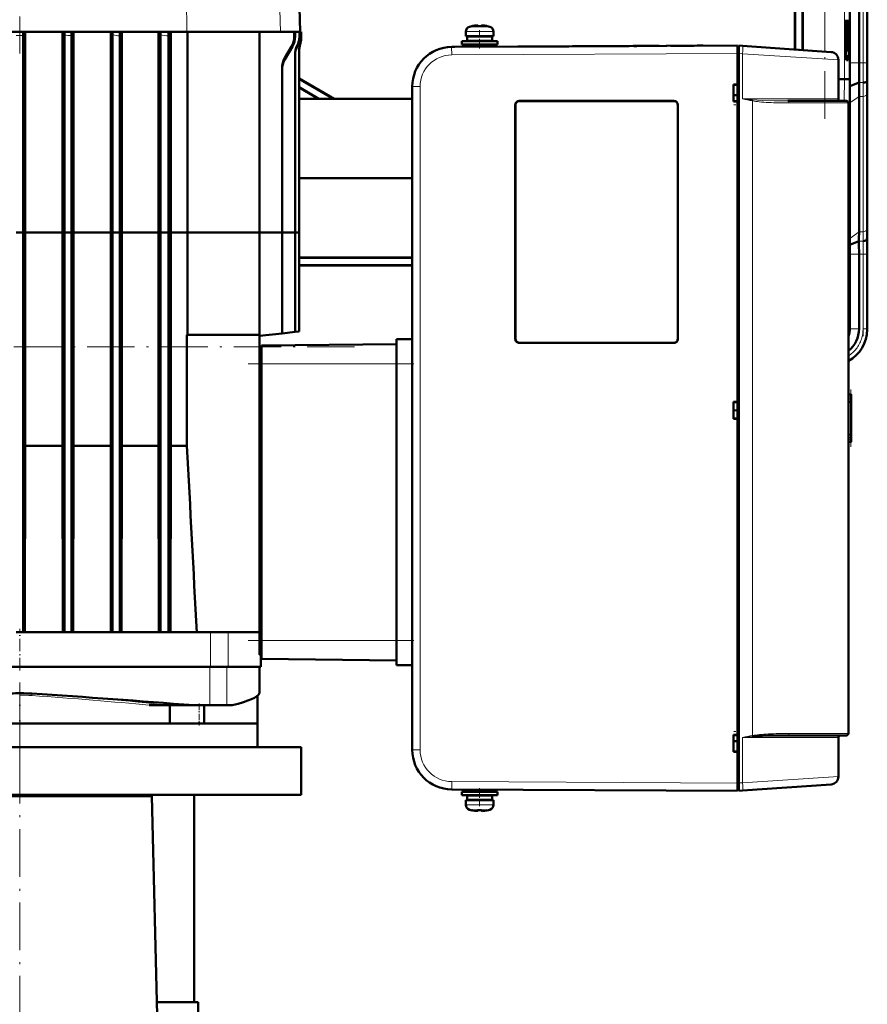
# Model space of a CAD drawing. Extents: x -1351 to 1763, y -1300 to 612.
# Tile 77 of 78: x 1474 to 1688, y 153 to 402. Entities that reach past the tile are written whole.
import ezdxf

# ---------------------------------------------------------------- set-up
doc = ezdxf.new("R2010")
doc.units = 0
doc.linetypes.add('DASHDOT', pattern=[18.5, 12, -3, 0.5, -3])

msp = doc.modelspace()

# ---------------------------------------------------------------- linework, layer by layer
at = {"color": 7, "linetype": 'DASHDOT', "lineweight": 18}
for p, q in [((1676.87, 376.6), (1676.87, 496.55)), ((1686.52, 491.61), (1686.52, 381.55)), ((1473.81, 457.85), (1473.81, 393.08)), ((1686.52, 344.31), (1686.52, 321.75)), ((1558.29, 319.07), (1276.48, 319.07)), ((1531.41, 314.78), (1572.21, 314.78)), ((1531.41, 244.98), (1572.21, 244.98)), ((1473.81, -147.57), (1473.81, 238.23)), ((1473.82, 225.88), (1473.82, 204.28))]:
    msp.add_line(p, q, dxfattribs=at)
at = {"color": 7, "lineweight": 18}
for p, q in [((1676.87, 393.53), (1676.87, 486.49)), ((1681.86, 386.6), (1681.86, 486.56)), ((1686.52, 482.43), (1686.52, 390.72)), ((1687.52, 482.43), (1687.52, 390.72)), ((1538.36, 445.46), (1539.56, 398.48)), ((1515.78, 423.79), (1515.94, 398.48)), ((1587.24, 399.8), (1589.78, 399.8)), ((1589.78, 399.8), (1589.81, 399.8)), ((1589.81, 399.8), (1592.38, 399.8)), ((1543.05, 397.32), (1543.26, 397.32)), ((1586.31, 398.56), (1589.78, 398.56)), ((1589.78, 398.56), (1589.81, 398.56)), ((1589.81, 398.56), (1593.31, 398.56)), ((1542.37, 394.82), (1542.59, 394.82)), ((1543.85, 394.94), (1543.8, 395.03)), ((1544.81, 396.89), (1544.81, 396.89)), ((1582.74, 394.7), (1582.76, 394.7)), ((1654.81, 393.08), (1582.76, 392.7)), ((1654.81, 393.08), (1655.21, 393.08)), ((1656.12, 392.99), (1655.21, 393.05)), ((1680.31, 391.43), (1656.12, 392.99)), ((1656.12, 381.58), (1656.12, 392.99)), ((1682.27, 393.57), (1682.16, 393.46)), ((1540.68, 391.53), (1540.69, 391.95)), ((1682.3, 391.42), (1682.77, 391.39)), ((1683.2, 390.72), (1685.5, 390.72)), ((1685.5, 390.72), (1686.52, 390.72)), ((1687.52, 390.72), (1686.52, 390.72)), ((1687.52, 390.72), (1687.56, 390.72)), ((1681.72, 381.08), (1681.86, 386.6)), ((1685.52, 385.75), (1686.55, 385.75)), ((1574.8, 384.7), (1572.81, 384.7)), ((1574.8, 384.7), (1574.8, 217.45)), ((1687.52, 348.77), (1687.52, 382.92)), ((1598.84, 380.08), (1598.81, 380.08)), ((1599.81, 381.05), (1599.81, 381.08)), ((1638.81, 381.05), (1638.81, 381.08)), ((1639.81, 380.08), (1639.78, 380.08)), ((1680.31, 381.58), (1656.12, 381.58)), ((1658.62, 381.1), (1658.62, 221.06)), ((1667.78, 380.58), (1682.81, 380.58)), ((1683.15, 380.57), (1685.5, 382.23)), ((1685.5, 382.23), (1686.52, 382.23)), ((1686.52, 348.09), (1686.52, 382.23)), ((1683.15, 346.43), (1685.5, 348.09)), ((1685.5, 348.09), (1686.52, 348.09)), ((1685.48, 345.75), (1686.5, 345.75)), ((1687.58, 346.58), (1687.53, 346.58)), ((1683.2, 342.43), (1685.5, 342.43)), ((1685.5, 342.43), (1686.52, 342.43)), ((1686.52, 342.43), (1687.52, 342.43)), ((1686.52, 323.63), (1686.52, 342.43)), ((1687.52, 342.43), (1687.56, 342.43)), ((1687.52, 342.43), (1687.52, 323.63)), ((1682.81, 324.03), (1683.2, 323.72)), ((1683.19, 323.63), (1685.5, 323.63)), ((1687.52, 323.63), (1686.52, 323.63)), ((1687.52, 323.63), (1687.56, 323.63)), ((1598.84, 321.08), (1598.81, 321.08)), ((1639.78, 321.08), (1639.81, 321.08)), ((1534.31, 319.07), (1534.81, 319.07)), ((1599.81, 320.1), (1599.81, 320.08)), ((1638.81, 320.1), (1638.81, 320.08)), ((1534.31, 314.38), (1534.81, 314.38)), ((1534.81, 314.78), (1568.81, 314.78)), ((1572.81, 314.76), (1568.81, 314.76)), ((1683.51, 307.08), (1683.51, 307.04)), ((1683.51, 306.87), (1683.51, 307)), ((1683.51, 306.52), (1683.51, 306.78)), ((1683.51, 306.34), (1683.51, 295.81)), ((1683.39, 305.08), (1682.81, 305.08)), ((1683.39, 305.08), (1683.39, 297.08)), ((1683.39, 297.08), (1682.81, 297.08)), ((1683.51, 295.37), (1683.51, 295.64)), ((1683.51, 295.15), (1683.51, 295.28)), ((1683.51, 295.11), (1683.51, 295.08)), ((1521.94, 238.38), (1521.94, 247.08)), ((1526.42, 238.38), (1526.42, 247.08)), ((1534.31, 245.38), (1534.81, 245.38)), ((1534.81, 244.98), (1568.81, 244.98)), ((1572.81, 244.99), (1568.81, 244.99)), ((1521.8, 238.38), (1521.8, 228.68)), ((1526.08, 238.38), (1526.08, 228.68)), ((1476.89, 231.62), (1476.89, 231.62)), ((1506.47, 228.68), (1506.49, 228.68)), ((1682.81, 221.58), (1667.78, 221.58)), ((1656.12, 220.58), (1673.34, 220.58)), ((1656.12, 209.16), (1656.12, 220.58)), ((1673.34, 220.58), (1680.31, 220.58)), ((1574.8, 217.45), (1572.81, 217.45)), ((1582.76, 209.45), (1654.81, 209.08)), ((1655.21, 209.07), (1654.81, 209.07)), ((1655.21, 209.1), (1656.12, 209.16)), ((1656.12, 209.16), (1680.31, 210.72)), ((1589.81, 203.6), (1586.31, 203.6)), ((1589.81, 202.35), (1587.24, 202.35)), ((1589.84, 203.6), (1589.81, 203.6)), ((1589.83, 202.35), (1589.81, 202.35)), ((1592.38, 202.35), (1589.83, 202.35)), ((1593.31, 203.6), (1589.84, 203.6))]:
    msp.add_line(p, q, dxfattribs=at)
at = {"color": 7, "lineweight": 50}
for p, q in [((1683.2, 390.72), (1683.2, 482.43)), ((1685.5, 482.43), (1685.5, 390.72)), ((1687.56, 390.72), (1687.56, 482.44)), ((1687.56, 482.43), (1687.56, 390.72)), ((1543.33, 445.46), (1544.56, 398.5)), ((1669.31, 435.58), (1669.31, 394.06)), ((1669.38, 435.65), (1669.38, 394.06)), ((1671.24, 393.93), (1671.24, 435.65)), ((1671.31, 393.92), (1671.31, 435.58)), ((1587.89, 399.96), (1587.88, 399.97)), ((1588.87, 400.11), (1589.04, 400.13)), ((1588.87, 400.11), (1589.04, 400.13)), ((1589.31, 400.11), (1589.31, 399.96)), ((1590.31, 400.11), (1590.31, 399.96)), ((1590.36, 400.13), (1590.33, 400.12)), ((1591.74, 399.97), (1591.73, 399.96)), ((1431.68, 398.48), (1515.94, 398.48)), ((1474.71, 347.88), (1474.71, 397.61)), ((1475.18, 347.88), (1475.18, 398.48)), ((1484.61, 347.88), (1484.61, 398.48)), ((1485.08, 347.88), (1485.08, 397.67)), ((1486.88, 397.55), (1486.9, 398.48)), ((1486.88, 347.88), (1486.88, 397.55)), ((1487.37, 347.88), (1487.37, 398.48)), ((1496.76, 347.88), (1496.76, 398.48)), ((1497.25, 397.74), (1497.25, 347.88)), ((1499.05, 347.88), (1499.05, 397.52)), ((1499.58, 347.88), (1499.58, 398.48)), ((1508.78, 347.88), (1508.78, 398.48)), ((1509.31, 347.88), (1509.31, 397.82)), ((1511.32, 347.88), (1511.32, 397.51)), ((1511.95, 347.88), (1511.95, 398.48)), ((1515.94, 398.48), (1539.56, 398.48)), ((1516.17, 347.88), (1516.17, 398.48)), ((1534.31, 398.48), (1534.31, 347.88)), ((1539.56, 398.48), (1542.79, 398.48)), ((1542.79, 398.48), (1543.05, 398.48)), ((1543.01, 398.48), (1542.79, 398.48)), ((1542.79, 398.48), (1542.79, 398.48)), ((1543.01, 398.48), (1543.26, 398.48)), ((1543.05, 398.48), (1543.26, 398.48)), ((1543.05, 398.48), (1543.05, 397.32)), ((1543.26, 398.48), (1544.09, 398.48)), ((1543.26, 398.48), (1543.26, 397.32)), ((1544.08, 398.5), (1544.34, 398.49)), ((1544.08, 398.5), (1544.09, 398.48)), ((1544.2, 398.5), (1544.08, 398.5)), ((1544.2, 398.5), (1544.45, 398.49)), ((1544.34, 398.49), (1544.45, 398.49)), ((1544.34, 398.49), (1544.34, 397.29)), ((1544.45, 398.49), (1544.45, 397.31)), ((1544.45, 398.48), (1544.56, 398.48)), ((1544.56, 398.5), (1544.81, 398.5)), ((1544.56, 398.5), (1544.56, 398.48)), ((1544.56, 398.5), (1544.56, 398.5)), ((1544.56, 398.5), (1544.81, 398.5)), ((1544.81, 398.5), (1544.81, 398.5)), ((1544.81, 398.5), (1544.81, 396.89)), ((1544.81, 398.5), (1544.81, 396.89)), ((1586.31, 397.43), (1586.31, 398.56)), ((1589.81, 397.43), (1586.31, 397.43)), ((1586.66, 397.33), (1589.81, 397.33)), ((1586.66, 397.33), (1586.66, 396.23)), ((1587.81, 397.33), (1587.81, 397.43)), ((1593.31, 397.43), (1589.81, 397.43)), ((1589.81, 397.33), (1592.96, 397.33)), ((1591.81, 397.33), (1591.81, 397.43)), ((1591.81, 397.33), (1591.81, 397.43)), ((1592.96, 397.33), (1592.96, 396.23)), ((1592.96, 397.33), (1592.96, 396.23)), ((1593.31, 398.56), (1593.31, 397.43)), ((1593.31, 398.56), (1593.31, 397.43)), ((1542.59, 394.82), (1540.68, 391.53)), ((1542.37, 394.82), (1540.69, 391.95)), ((1544.56, 395.33), (1544.56, 395.33)), ((1582.76, 394.7), (1654.81, 395.08)), ((1585.31, 396.13), (1589.81, 396.13)), ((1585.31, 395.33), (1585.31, 396.13)), ((1585.31, 395.33), (1589.81, 395.33)), ((1586.66, 396.23), (1589.81, 396.23)), ((1587.31, 395.33), (1587.31, 394.72)), ((1587.81, 396.13), (1587.81, 396.23)), ((1587.81, 394.73), (1587.81, 395.33)), ((1589.81, 396.23), (1592.96, 396.23)), ((1589.81, 396.13), (1594.31, 396.13)), ((1589.81, 395.33), (1594.31, 395.33)), ((1591.81, 396.13), (1591.81, 396.23)), ((1591.81, 396.13), (1591.81, 396.23)), ((1591.81, 394.75), (1591.81, 395.33)), ((1591.81, 394.75), (1591.81, 395.33)), ((1594.31, 396.13), (1594.31, 395.33)), ((1594.31, 396.13), (1594.31, 395.33)), ((1604.14, 394.81), (1599.48, 394.79)), ((1607.68, 394.83), (1604.14, 394.81)), ((1609.48, 394.84), (1607.48, 394.83)), ((1608.62, 394.84), (1608.69, 394.84)), ((1608.71, 394.84), (1611.91, 394.85)), ((1614.86, 394.87), (1611.5, 394.85)), ((1618.75, 394.89), (1616.34, 394.88)), ((1618.5, 394.89), (1618.53, 394.89)), ((1619.71, 394.89), (1619.73, 394.89)), ((1622.81, 394.91), (1620.58, 394.9)), ((1620.58, 394.9), (1620.61, 394.9)), ((1622.81, 394.91), (1622.83, 394.91)), ((1631.35, 394.96), (1630.62, 394.95)), ((1631.96, 394.96), (1631.68, 394.96)), ((1632.63, 394.96), (1632.56, 394.96)), ((1637.02, 394.98), (1636.93, 394.98)), ((1637.92, 394.99), (1640.92, 395)), ((1645.17, 395.03), (1646.15, 395.03)), ((1646.15, 395.03), (1645.93, 395.03)), ((1655.21, 395.05), (1656.12, 394.98)), ((1655.21, 393.05), (1655.21, 395.05)), ((1678.45, 393.42), (1656.12, 394.98)), ((1543.25, 347.88), (1543.25, 392.74)), ((1544.31, 393.77), (1544.31, 347.88)), ((1578.48, 393.72), (1578.53, 393.74)), ((1582.76, 394.7), (1583.54, 394.7)), ((1583.79, 394.7), (1583.8, 394.7)), ((1599.48, 394.79), (1599.5, 394.79)), ((1654.81, 393.08), (1654.81, 394.78)), ((1655.21, 394.78), (1654.81, 394.78)), ((1654.81, 209.07), (1654.81, 393.08)), ((1654.81, 385.23), (1654.81, 393.08)), ((1655.21, 393.05), (1655.21, 209.1)), ((1673.65, 393.76), (1670.4, 393.99)), ((1670.47, 393.98), (1673.66, 393.76)), ((1682.27, 393.57), (1682.16, 393.57)), ((1682.27, 393.57), (1682.16, 393.46)), ((1680.31, 391.43), (1680.31, 381.58)), ((1682.77, 391.39), (1682.32, 391.39)), ((1539.97, 347.88), (1539.97, 389.31)), ((1544.31, 386.76), (1553.09, 381.58)), ((1544.31, 386.68), (1552.95, 381.58)), ((1653.81, 380.93), (1653.81, 385.23)), ((1653.81, 385.23), (1654.81, 385.23)), ((1653.81, 385.08), (1654.81, 385.14)), ((1654.81, 385.17), (1654.81, 385.23)), ((1680.31, 386.62), (1681.86, 386.6)), ((1683.21, 386.58), (1681.86, 386.6)), ((1683.18, 384.78), (1683.21, 386.58)), ((1683.18, 384.78), (1685.52, 385.75)), ((1687.55, 386.15), (1687.58, 386.58)), ((1544.31, 384.52), (1549.29, 381.58)), ((1544.31, 384.44), (1549.15, 381.58)), ((1572.81, 384.7), (1572.81, 217.45)), ((1654.81, 382.53), (1653.81, 382.53)), ((1654.81, 382.53), (1653.81, 382.53)), ((1687.56, 349.51), (1687.56, 383.65)), ((1687.56, 349.51), (1687.56, 383.65)), ((1572.81, 381.58), (1544.31, 381.58)), ((1598.81, 321.08), (1598.81, 380.08)), ((1598.84, 321.08), (1598.84, 380.08)), ((1599.81, 381.08), (1638.81, 381.08)), ((1599.81, 381.05), (1638.81, 381.05)), ((1639.78, 380.08), (1639.78, 321.08)), ((1639.81, 380.08), (1639.81, 321.08)), ((1654.81, 381.01), (1653.81, 381.08)), ((1654.81, 380.93), (1653.81, 380.93)), ((1654.81, 380.93), (1654.81, 380.98)), ((1654.81, 305.23), (1654.81, 380.93)), ((1667.57, 381.08), (1682.31, 381.08)), ((1682.81, 380.58), (1682.81, 221.58)), ((1683.15, 346.58), (1683.15, 380.57)), ((1685.5, 348.09), (1685.5, 382.23)), ((1682.81, 369.08), (1682.81, 379.28)), ((1682.81, 233.08), (1682.81, 369.08)), ((1544.31, 361.58), (1572.81, 361.58)), ((1472.91, 347.88), (1474.71, 347.88)), ((1472.91, 347.88), (1474.71, 347.88)), ((1474.71, 347.88), (1475.18, 347.88)), ((1474.71, 247.08), (1474.71, 347.88)), ((1474.71, 347.88), (1475.18, 347.88)), ((1484.61, 347.88), (1475.18, 347.88)), ((1475.18, 294.12), (1475.18, 347.88)), ((1484.61, 347.88), (1475.18, 347.88)), ((1484.61, 347.88), (1485.08, 347.88)), ((1484.61, 294.12), (1484.61, 347.88)), ((1484.61, 347.88), (1485.08, 347.88)), ((1485.08, 347.88), (1486.88, 347.88)), ((1485.08, 247.08), (1485.08, 347.88)), ((1485.08, 347.88), (1486.88, 347.88)), ((1486.88, 347.88), (1487.37, 347.88)), ((1486.88, 247.08), (1486.88, 347.88)), ((1486.88, 347.88), (1487.37, 347.88)), ((1496.76, 347.88), (1487.37, 347.88)), ((1487.37, 294.12), (1487.37, 347.88)), ((1496.76, 347.88), (1487.37, 347.88)), ((1496.76, 347.88), (1497.25, 347.88)), ((1496.76, 294.12), (1496.76, 347.88)), ((1496.76, 347.88), (1497.25, 347.88)), ((1497.25, 347.88), (1499.05, 347.88)), ((1497.25, 347.88), (1497.25, 247.08)), ((1497.25, 347.88), (1499.05, 347.88)), ((1499.05, 347.88), (1499.58, 347.88)), ((1499.05, 247.08), (1499.05, 347.88)), ((1499.05, 347.88), (1499.58, 347.88)), ((1508.78, 347.88), (1499.58, 347.88)), ((1499.58, 294.12), (1499.58, 347.88)), ((1508.78, 347.88), (1499.58, 347.88)), ((1508.78, 347.88), (1509.31, 347.88)), ((1508.78, 294.12), (1508.78, 347.88)), ((1508.78, 347.88), (1509.31, 347.88)), ((1509.31, 347.88), (1511.32, 347.88)), ((1509.31, 247.08), (1509.31, 347.88)), ((1509.31, 347.88), (1511.32, 347.88)), ((1511.32, 347.88), (1511.95, 347.88)), ((1511.32, 247.08), (1511.32, 347.88)), ((1511.32, 347.88), (1511.95, 347.88)), ((1516.17, 347.88), (1511.95, 347.88)), ((1511.95, 294.12), (1511.95, 347.88)), ((1516.17, 347.88), (1511.95, 347.88)), ((1516.17, 347.88), (1534.31, 347.88)), ((1516.17, 322.08), (1516.17, 347.88)), ((1516.17, 347.88), (1534.31, 347.88)), ((1534.31, 347.88), (1534.31, 322.08)), ((1534.31, 347.88), (1539.97, 347.88)), ((1534.31, 347.88), (1539.97, 347.88)), ((1539.97, 347.88), (1543.25, 347.88)), ((1539.97, 322.47), (1539.97, 347.88)), ((1539.97, 347.88), (1543.25, 347.88)), ((1543.25, 347.88), (1544.31, 347.88)), ((1543.25, 322.82), (1543.25, 347.88)), ((1543.25, 347.88), (1544.31, 347.88)), ((1544.31, 347.88), (1544.31, 322.93)), ((1682.81, 346.58), (1683.15, 346.58)), ((1683.15, 346.43), (1683.15, 346.58)), ((1683.18, 344.8), (1685.48, 345.75)), ((1687.5, 346.15), (1687.53, 346.58)), ((1572.81, 341.58), (1544.31, 341.58)), ((1572.81, 341.51), (1544.31, 341.51)), ((1683.2, 323.72), (1683.2, 342.43)), ((1685.5, 323.63), (1685.5, 342.43)), ((1687.56, 323.43), (1687.56, 342.44)), ((1687.56, 323.63), (1687.56, 342.43)), ((1544.31, 339.65), (1572.81, 339.65)), ((1544.31, 339.58), (1572.81, 339.58)), ((1539.97, 322.47), (1543.25, 322.82)), ((1543.25, 322.82), (1544.31, 322.93)), ((1683.2, 323.72), (1683.19, 323.63)), ((1516, 294.12), (1516, 322.08)), ((1534.31, 322.08), (1516, 322.08)), ((1534.31, 321.88), (1539.97, 322.47)), ((1534.31, 322.08), (1534.31, 247.08)), ((1568.81, 320.97), (1568.81, 319.15)), ((1572.81, 320.97), (1568.81, 320.97)), ((1534.31, 318.38), (1534.81, 318.38)), ((1534.81, 319.38), (1568.81, 319.77)), ((1534.81, 319.38), (1534.81, 314.78)), ((1568.81, 319.15), (1568.81, 314.76)), ((1638.81, 320.1), (1599.81, 320.1)), ((1638.81, 320.08), (1599.81, 320.08)), ((1534.81, 244.98), (1534.81, 314.78)), ((1568.81, 244.99), (1568.81, 314.76)), ((1683.54, 307.08), (1682.81, 307.08)), ((1683.31, 307.07), (1683.51, 307.08)), ((1683.49, 296.48), (1683.49, 305.67)), ((1683.54, 307.08), (1683.51, 307.08)), ((1683.54, 307.08), (1683.55, 307.08)), ((1683.55, 295.08), (1683.55, 307.08)), ((1683.55, 295.08), (1683.55, 307.08)), ((1683.55, 295.08), (1683.55, 307.08)), ((1683.55, 295.08), (1683.55, 307.08)), ((1683.55, 295.08), (1683.55, 307.08)), ((1683.55, 295.08), (1683.55, 307.08)), ((1683.55, 295.08), (1683.55, 307.08)), ((1683.55, 295.08), (1683.55, 307.08)), ((1683.55, 295.08), (1683.55, 307.08)), ((1683.55, 295.13), (1683.55, 307.02)), ((1683.55, 295.33), (1683.55, 306.83)), ((1683.55, 295.73), (1683.55, 306.43)), ((1653.81, 300.93), (1653.81, 305.23)), ((1653.81, 305.23), (1654.81, 305.23)), ((1653.81, 305.08), (1654.81, 305.14)), ((1653.81, 303.08), (1654.81, 303.01)), ((1654.81, 305.17), (1654.81, 305.23)), ((1654.81, 301.01), (1653.81, 301.08)), ((1654.81, 300.93), (1653.81, 300.93)), ((1654.81, 300.93), (1654.81, 300.98)), ((1654.81, 221.23), (1654.81, 300.93)), ((1475.12, 247.08), (1475.18, 294.12)), ((1475.18, 294.12), (1484.61, 294.12)), ((1484.67, 247.08), (1484.61, 294.12)), ((1487.3, 247.08), (1487.37, 294.12)), ((1487.37, 294.12), (1496.76, 294.12)), ((1496.83, 247.08), (1496.76, 294.12)), ((1499.51, 247.08), (1499.58, 294.12)), ((1499.58, 294.12), (1508.78, 294.12)), ((1508.86, 247.08), (1508.78, 294.12)), ((1511.86, 247.08), (1511.95, 294.12)), ((1511.95, 294.12), (1516, 294.12)), ((1683.54, 295.08), (1682.81, 295.08)), ((1683.51, 295.08), (1683.31, 295.08)), ((1683.51, 295.08), (1683.54, 295.08)), ((1683.54, 295.08), (1683.55, 295.08)), ((1472.91, 247.08), (1474.71, 247.08)), ((1474.71, 247.08), (1475.05, 247.08)), ((1484.76, 247.08), (1475.05, 247.08)), ((1485.08, 247.08), (1484.76, 247.08)), ((1486.88, 247.08), (1485.08, 247.08)), ((1486.88, 247.08), (1487.2, 247.08)), ((1497, 247.08), (1487.2, 247.08)), ((1497.25, 247.08), (1497, 247.08)), ((1497.25, 247.08), (1499.05, 247.08)), ((1499.05, 247.08), (1499.31, 247.08)), ((1509.18, 247.08), (1499.31, 247.08)), ((1509.31, 247.08), (1509.18, 247.08)), ((1509.31, 247.08), (1511.32, 247.08)), ((1511.32, 247.08), (1511.48, 247.08)), ((1521.94, 247.08), (1511.48, 247.08)), ((1526.42, 247.08), (1521.94, 247.08)), ((1529.48, 247.08), (1526.42, 247.08)), ((1534.31, 247.08), (1529.48, 247.08)), ((1534.31, 245.38), (1534.31, 247.08)), ((1534.31, 241.38), (1534.31, 245.38)), ((1534.81, 244.98), (1534.81, 240.38)), ((1568.81, 244.99), (1568.81, 240.6)), ((1534.31, 241.38), (1534.81, 241.38)), ((1534.62, 238.38), (1534.62, 241.38)), ((1521.94, 238.38), (1425.68, 238.38)), ((1526.42, 238.38), (1521.94, 238.38)), ((1534.62, 238.38), (1526.42, 238.38)), ((1534.26, 238.38), (1534.26, 231.72)), ((1534.81, 240.38), (1568.81, 239.98)), ((1568.81, 240.6), (1568.81, 238.78)), ((1572.81, 238.78), (1568.81, 238.78)), ((1533.81, 231.08), (1533.81, 224.08)), ((1534.24, 231.67), (1534.22, 231.62)), ((1534.22, 231.62), (1534.24, 231.67)), ((1682.81, 222.88), (1682.81, 233.08)), ((1509.63, 228.68), (1506.49, 228.68)), ((1510.9, 228.68), (1509.63, 228.68)), ((1511.28, 228.68), (1510.9, 228.68)), ((1511.46, 228.68), (1511.28, 228.68)), ((1517.74, 228.68), (1511.46, 228.68)), ((1511.67, 228.68), (1511.67, 224.08)), ((1517.74, 228.68), (1521.8, 228.68)), ((1520.35, 228.68), (1520.35, 224.08)), ((1521.8, 228.68), (1526.08, 228.68)), ((1526.08, 228.68), (1527.44, 228.68)), ((1413.82, 224.08), (1533.82, 224.08)), ((1511.67, 224.08), (1435.94, 224.08)), ((1519.06, 224.08), (1511.67, 224.08)), ((1520.35, 224.08), (1519.06, 224.08)), ((1533.81, 224.08), (1520.35, 224.08)), ((1533.82, 224.08), (1533.82, 218.08)), ((1653.81, 216.93), (1653.81, 221.23)), ((1653.81, 221.23), (1654.81, 221.23)), ((1653.81, 221.08), (1654.81, 221.14)), ((1654.81, 221.17), (1654.81, 221.23)), ((1667.57, 221.08), (1682.31, 221.08)), ((1654.81, 219.63), (1653.81, 219.63)), ((1680.31, 220.58), (1680.31, 210.72)), ((1544.82, 218.08), (1402.82, 218.08)), ((1544.82, 218.08), (1544.82, 206.08)), ((1653.81, 217.08), (1654.81, 217.01)), ((1654.81, 217.01), (1653.81, 217.08)), ((1654.81, 216.93), (1653.81, 216.93)), ((1654.81, 216.93), (1654.81, 216.98)), ((1654.81, 209.08), (1654.81, 216.93)), ((1654.81, 207.38), (1654.81, 209.07)), ((1655.21, 207.1), (1655.21, 209.1)), ((1678.45, 208.73), (1656.12, 207.17)), ((1582.76, 207.45), (1654.81, 207.08)), ((1589.81, 206.83), (1585.31, 206.83)), ((1585.31, 206.83), (1585.31, 206.03)), ((1587.81, 207.43), (1587.81, 206.83)), ((1594.31, 206.83), (1589.81, 206.83)), ((1591.81, 207.41), (1591.81, 206.83)), ((1591.81, 207.41), (1591.81, 206.83)), ((1594.31, 206.03), (1594.31, 206.83)), ((1594.31, 206.03), (1594.31, 206.83)), ((1654.81, 207.38), (1655.21, 207.38)), ((1656.12, 207.17), (1655.21, 207.1)), ((1473.81, 206.08), (1440.48, 206.08)), ((1507.14, 205.78), (1440.48, 205.78)), ((1473.81, 206.08), (1544.82, 206.08)), ((1507.14, 206.08), (1507.14, 205.78)), ((1507.14, 205.78), (1509.6, 105.68)), ((1517.81, 153.83), (1517.81, 206.08)), ((1589.81, 206.03), (1585.31, 206.03)), ((1586.31, 204.73), (1589.81, 204.73)), ((1586.31, 204.73), (1586.31, 203.6)), ((1589.81, 205.93), (1586.66, 205.93)), ((1586.66, 204.83), (1586.66, 205.93)), ((1589.81, 204.83), (1586.66, 204.83)), ((1587.81, 206.03), (1587.81, 205.93)), ((1587.81, 204.83), (1587.81, 204.73)), ((1594.31, 206.03), (1589.81, 206.03)), ((1592.96, 205.93), (1589.81, 205.93)), ((1592.96, 204.83), (1589.81, 204.83)), ((1589.81, 204.73), (1593.31, 204.73)), ((1591.81, 206.03), (1591.81, 205.93)), ((1591.81, 206.03), (1591.81, 205.93)), ((1591.81, 204.83), (1591.81, 204.73)), ((1591.81, 204.83), (1591.81, 204.73)), ((1592.96, 204.83), (1592.96, 205.93)), ((1592.96, 204.83), (1592.96, 205.93)), ((1593.31, 203.6), (1593.31, 204.73)), ((1593.31, 203.6), (1593.31, 204.73)), ((1587.88, 202.19), (1587.89, 202.2)), ((1589.31, 202.05), (1589.31, 202.2)), ((1590.31, 202.2), (1590.31, 202.05)), ((1591.73, 202.2), (1591.74, 202.19)), ((1508.42, 153.83), (1518.81, 153.83)), ((1518.81, 151.33), (1518.81, 153.83))]:
    msp.add_line(p, q, dxfattribs=at)
at = {"color": 7, "linetype": 'DASHDOT', "lineweight": 18, "ltscale": 0.000946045}
msp.add_line((1588.81, 400.1), (1588.81, 400.14), dxfattribs=at)
at = {"color": 7, "linetype": 'DASHDOT', "lineweight": 18, "ltscale": 0.000746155}
for p, q in [((1590.81, 400.1), (1590.81, 400.13)), ((1588.81, 202.05), (1588.81, 202.02))]:
    msp.add_line(p, q, dxfattribs=at)
at = {"color": 7, "linetype": 'DASHDOT', "lineweight": 18, "ltscale": 0.114896}
msp.add_line((1589.81, 398.94), (1589.81, 394.34), dxfattribs=at)
at = {"color": 7, "linetype": 'DASHDOT', "lineweight": 18, "ltscale": 0.012003}
for p, q in [((1654.77, 393.08), (1655.25, 393.08)), ((1654.77, 209.07), (1655.25, 209.07))]:
    msp.add_line(p, q, dxfattribs=at)
at = {"color": 7, "linetype": 'DASHDOT', "lineweight": 18, "ltscale": 0.030017}
msp.add_line((1654.91, 380.08), (1653.71, 380.08), dxfattribs=at)
at = {"color": 7, "linetype": 'DASHDOT', "lineweight": 18, "ltscale": 0.120013}
for p, q in [((1573.21, 314.76), (1568.41, 314.76)), ((1573.21, 244.99), (1568.41, 244.99))]:
    msp.add_line(p, q, dxfattribs=at)
at = {"color": 7, "linetype": 'DASHDOT', "lineweight": 18, "ltscale": 0.360001}
msp.add_line((1683.45, 293.88), (1683.45, 308.28), dxfattribs=at)
at = {"color": 7, "linetype": 'DASHDOT', "lineweight": 18, "ltscale": 0.261}
msp.add_line((1473.81, 237.51), (1473.81, 247.95), dxfattribs=at)
at = {"color": 7, "linetype": 'DASHDOT', "lineweight": 18, "ltscale": 0.214392}
msp.add_line((1473.81, 231.94), (1473.81, 223.36), dxfattribs=at)
at = {"color": 7, "linetype": 'DASHDOT', "lineweight": 18, "ltscale": 0.138015}
msp.add_line((1519.06, 229.14), (1519.06, 223.62), dxfattribs=at)
at = {"color": 7, "linetype": 'DASHDOT', "lineweight": 18, "ltscale": 0.030014}
msp.add_line((1654.91, 222.08), (1653.71, 222.08), dxfattribs=at)
at = {"color": 7, "linetype": 'DASHDOT', "lineweight": 18, "ltscale": 0.114894}
msp.add_line((1589.81, 203.21), (1589.81, 207.81), dxfattribs=at)
at = {"color": 7, "linetype": 'DASHDOT', "lineweight": 18, "ltscale": 0.000956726}
msp.add_line((1590.81, 202.05), (1590.81, 202.01), dxfattribs=at)
at = {"color": 7, "lineweight": 50}
for points in [[(1588.81, 400.11), (1589.14, 400.13), (1589.26, 400.13), (1589.29, 400.12), (1589.3, 400.12), (1589.31, 400.11), (1589.31, 400.11), (1589.31, 400.11)], [(1588.81, 400.11), (1589.16, 400.13), (1589.27, 400.12), (1589.29, 400.12)], [(1589.26, 400.13), (1589.3, 400.12), (1589.3, 400.11), (1589.31, 400.11), (1589.31, 400.11), (1589.31, 400.11)], [(1589.26, 400.13), (1589.3, 400.12), (1589.3, 400.11), (1589.31, 400.11), (1589.31, 400.11), (1589.31, 400.11)], [(1590.81, 400.11), (1590.61, 400.12), (1590.38, 400.13), (1590.33, 400.12), (1590.31, 400.11), (1590.31, 400.11), (1590.31, 400.11), (1590.31, 400.11)], [(1590.81, 400.11), (1590.6, 400.13), (1590.37, 400.13)], [(1499.05, 397.52), (1499.06, 398.35), (1499.07, 398.48)], [(1511.32, 397.51), (1511.34, 398.34), (1511.35, 398.48)], [(1598.84, 380.08), (1598.87, 380.3), (1598.95, 380.51), (1599.1, 380.72), (1599.28, 380.88), (1599.49, 380.99), (1599.81, 381.05)], [(1639.78, 380.08), (1639.75, 380.3), (1639.67, 380.51), (1639.52, 380.72), (1639.34, 380.88), (1639.13, 380.99), (1638.81, 381.05)], [(1599.81, 320.1), (1599.58, 320.13), (1599.37, 320.22), (1599.17, 320.36), (1599.01, 320.55), (1598.9, 320.76), (1598.84, 321.08)], [(1639.78, 321.08), (1639.75, 320.85), (1639.67, 320.64), (1639.52, 320.44), (1639.34, 320.27), (1639.13, 320.16), (1638.81, 320.1)], [(1683.51, 307), (1683.54, 307.01), (1683.55, 307.02), (1683.55, 307.02), (1683.55, 307.02)], [(1683.55, 307.02), (1683.55, 307.03), (1683.55, 307.03), (1683.54, 307.04), (1683.52, 307.04)], [(1683.55, 295.13), (1683.55, 295.13), (1683.55, 295.14), (1683.54, 295.14), (1683.51, 295.15)], [(1683.52, 295.11), (1683.54, 295.12), (1683.55, 295.12), (1683.55, 295.13), (1683.55, 295.13)], [(1658.66, 220.82), (1659.9, 220.91), (1662.38, 221.02), (1664.17, 221.05), (1667.57, 221.08)], [(1588.81, 202.05), (1589, 202.03), (1589.24, 202.03), (1589.29, 202.03), (1589.3, 202.04), (1589.31, 202.04), (1589.31, 202.04), (1589.31, 202.05)], [(1590.81, 202.05), (1590.48, 202.02), (1590.36, 202.03), (1590.32, 202.03), (1590.31, 202.04), (1590.31, 202.04), (1590.31, 202.04), (1590.31, 202.05)], [(1590.36, 202.03), (1590.33, 202.03), (1590.32, 202.04), (1590.31, 202.04), (1590.31, 202.04), (1590.31, 202.05)]]:
    msp.add_lwpolyline(points, dxfattribs=at)
at = {"color": 7, "lineweight": 18}
for points in [[(1582.76, 392.7), (1582.75, 394.62), (1582.75, 394.69), (1582.76, 394.7)], [(1667.57, 381.08), (1664.07, 381.11), (1661.07, 381.19), (1658.66, 381.34)], [(1667.57, 381.08), (1667.6, 381.07), (1667.68, 381.01), (1667.72, 380.93)], [(1476.83, 231.12), (1476.88, 231.56), (1476.88, 231.61), (1476.89, 231.62), (1476.89, 231.62)], [(1667.72, 221.22), (1667.65, 221.12), (1667.61, 221.09), (1667.57, 221.08)]]:
    msp.add_lwpolyline(points, dxfattribs=at)
at = {"color": 7, "lineweight": 50}
for centre, radius, start, end in [((1587.61, 398.56), 1.3, 106.6015, 180), ((1587.61, 398.56), 1.3, 106.6015, 180), ((1589.81, 391.18), 9, 102.3778, 106.6015), ((1589.81, 391.18), 9, 102.3778, 106.6015), ((1589.81, 391.18), 8.99, 96.3893, 102.3497), ((1589.81, 391.18), 8.99, 96.3893, 102.3497), ((1589.81, 391.18), 8.99, 96.3893, 102.3497), ((1589.81, 391.18), 8.99, 96.3893, 102.3497), ((1589.3, 400.11), 0.0107, 9.4712, 69.7723), ((1589.81, 390.06), 9.9, 87.106, 92.8938), ((1589.81, 390.07), 9.9, 87.1058, 92.8956), ((1589.81, 390.06), 9.9, 87.106, 92.8938), ((1589.81, 390.07), 9.9, 87.1058, 92.8956), ((1590.37, 396.33), 3.8, 83.4188, 87.715), ((1590.35, 396.09), 4.04, 83.5095, 86.8324), ((1589.81, 391.18), 8.99, 77.6508, 83.6103), ((1589.81, 391.18), 8.99, 77.6503, 83.6107), ((1589.81, 391.18), 8.99, 77.6508, 83.6103), ((1589.81, 391.18), 8.99, 77.6503, 83.6107), ((1589.81, 391.18), 9, 73.3984, 77.6222), ((1589.81, 391.18), 9, 73.3984, 77.6222), ((1592.01, 398.56), 1.3, 0, 73.3984), ((1592.01, 398.56), 1.3, 0, 73.3984), ((1491.95, 397.72), 17.24, 177.4775, 180.3595), ((1465.43, 397.75), 19.65, 359.7753, 2.1175), ((1474.47, 397.79), 22.78, 359.8699, 1.7311), ((1479.52, 397.84), 29.79, 359.961, 1.2179), ((1538.1, 397.32), 4.94, 329.5902, 359.9738), ((1538.28, 397.32), 4.98, 329.8885, 359.9929), ((1539.45, 397.31), 5, 331.7099, 359.9993), ((1548.31, 392.74), 5.06, 153.1269, 180.022), ((1548.32, 392.54), 5.07, 151.7083, 179.9923), ((1539.35, 397.29), 4.99, 333.0846, 359.9869), ((1549.31, 393.77), 5, 161.845, 180.0004), ((1539.81, 396.89), 5, 341.8442, 359.9996), ((1539.81, 396.89), 5, 341.7641, 359.9999), ((1631.71, -2928), 3322.91, 90.23872, 90.36714), ((1638.74, -3176.61), 3571.56, 90.25552, 90.3498), ((1648.7, -3990.74), 4385.73, 90.23914, 90.33829), ((1646.61, -2504.03), 2899.02, 90.22702, 90.35426), ((1654.46, -1875.79), 2270.84, 90.22642, 90.38402), ((1582.81, 384.7), 10, 90.3, 180), ((1583.81, 393.71), 1, 90.3, 91.4447), ((1678.31, 391.43), 2, 0, 86), ((1545.2, 389.32), 5.23, 149.7261, 180.0779), ((1545.23, 388.89), 5.26, 149.928, 180.0027), ((2209.1, 390.68), 525.91, 179.9957, 180.4469), ((2105.56, 390.61), 420.07, 179.9858, 180.6638), ((2034.64, 390.63), 347.08, 179.9853, 180.6691), ((1936.01, 381.93), 250.51, 179.1277, 179.9315), ((1894.92, 383.4), 207.36, 179.1212, 179.9305), ((1984.53, 380.22), 301.39, 179.1332, 179.9321), ((1599.81, 380.08), 0.999, 89.9394, 180.0607), ((1638.81, 380.08), 0.999, 359.9394, 90.0607), ((1680.81, 381.58), 0.5, 180, 270.0009), ((1682.31, 380.58), 0.5, 0, 90), ((1516.2, 348.29), 169.29, 359.1397, 359.9326), ((1474.91, 349.76), 212.65, 359.1437, 359.9328), ((1894.78, 349.76), 207.22, 180.0687, 180.8785), ((1568.38, 343.45), 114.81, 0.6735, 1.491), ((1401.09, 342.5), 284.4, 359.9866, 0.6543), ((1330.23, 342.52), 357.33, 359.9869, 0.6511), ((2035.14, 342.52), 347.59, 179.3315, 180.0144), ((1482.8, 342.49), 200.39, 359.9856, 0.6607), ((1678.2, 323.72), 5, 337.3551, 358.947), ((1678.31, 323.63), 7.18, 308.7744, 0.0072), ((1678.57, 323.43), 8.99, 298.1675, 0.0089), ((1599.81, 321.08), 0.999, 179.9394, 270.0607), ((1638.81, 321.08), 0.999, 269.9394, 0.0607), ((1683.17, 305.36), 1.71, 78.0166, 85.3172), ((1684.33, 302.15), 4.92, 99.6138, 102.012), ((1682.68, 305.31), 1.77, 61.6051, 69.2819), ((1684.87, 303.13), 3.9, 110.4435, 113.6529), ((1682.15, 305.21), 1.89, 43.224, 52.0807), ((1684.97, 304.39), 2.43, 126.7865, 133.002), ((1681.55, 305.11), 2.06, 21.7253, 31.0372), ((1679.08, 306.12), 4.43, 346.4315, 351.6642), ((1682.95, 305.7), 0.537, 357.2575, 18.8524), ((1682.01, 305.69), 1.48, 351.7409, 359.4044), ((1683.5, 306.84), 0.0591, 281.6909, 346.4014), ((1683.44, 306.43), 0.116, 309.2379, 359.9621), ((1683.51, 306.82), 0.0477, 9.1677, 71.3006), ((1683.45, 306.43), 0.107, 358.9023, 43.6201), ((1681.55, 297.04), 2.06, 328.9628, 338.2747), ((1684.97, 297.76), 2.43, 226.998, 233.2135), ((1682.15, 296.94), 1.89, 307.9193, 316.776), ((1679.21, 296.06), 4.3, 8.296, 13.6894), ((1682.99, 296.46), 0.501, 339.0419, 1.7664), ((1681.86, 296.42), 1.63, 1.9497, 9.0656), ((1683.44, 295.72), 0.116, 0.0968, 50.7305), ((1683.45, 295.72), 0.108, 316.4826, 1.0645), ((-35142.79, -1637.96), 36709.67, 2.943425, 3.016951), ((1684.87, 299.02), 3.9, 246.3471, 249.5565), ((1682.68, 296.85), 1.77, 290.7181, 298.3949), ((1684.33, 300), 4.92, 257.988, 260.3862), ((1683.17, 296.79), 1.71, 274.6828, 281.9834), ((1683.5, 295.31), 0.0594, 13.8166, 78.1412), ((1683.51, 295.33), 0.0481, 289.0084, 350.7243), ((1473.8, 182.76), 48.96, 89.9885, 92.5261), ((1473.82, 182.87), 48.85, 87.471, 90.0149), ((1473.81, 182.84), 48.88, 86.3849, 87.4571), ((1335.08, -2019.82), 2255.9, 85.35582, 86.39603), ((1542.17, 229), 8.37, 161.0383, 161.3762), ((1680.81, 220.58), 0.5, 89.9991, 180), ((1682.31, 221.58), 0.5, 270, 360), ((1582.81, 217.45), 10, 180, 269.7001), ((1678.31, 210.72), 2, 274, 360), ((1582.72, 217.26), 9.78, 243.4151, 246.0177), ((1587.61, 203.6), 1.3, 180, 253.3985), ((1589.81, 210.98), 9, 253.3985, 257.6222), ((1589.81, 210.98), 8.99, 257.6503, 263.6107), ((1589.81, 210.98), 8.99, 257.6503, 263.6107), ((1589.24, 205.82), 3.8, 263.4156, 267.7409), ((1589.81, 212.09), 9.9, 267.106, 272.8938), ((1589.81, 212.09), 9.9, 267.1058, 272.8956), ((1589.81, 212.09), 9.9, 270.0001, 272.894), ((1589.81, 212.09), 9.9, 269.9993, 272.8942), ((1590.35, 206.06), 4.04, 273.1531, 276.4827), ((1589.81, 210.98), 8.99, 276.3897, 282.3492), ((1589.81, 210.98), 8.99, 276.3893, 282.3497), ((1589.81, 210.98), 8.99, 276.3897, 282.3492), ((1589.81, 210.98), 8.99, 276.3893, 282.3497), ((1589.81, 210.98), 9, 282.3778, 286.6016), ((1589.81, 210.98), 9, 282.3778, 286.6016), ((1592.01, 203.6), 1.3, 286.6016, 360), ((1592.01, 203.6), 1.3, 286.6016, 360)]:
    msp.add_arc(centre, radius, start, end, dxfattribs=at)
at = {"color": 7, "lineweight": 18}
for centre, radius, start, end in [((1473.81, 220.17), 177.44, 89.7094, 90.2906), ((1489.36, 448.36), 50.87, 265.1761, 267.2081), ((1499.47, 408.44), 10.93, 258.2912, 267.807), ((1544.58, 396.28), 1.03, 97.1126, 103.6626), ((1582.8, 384.7), 8, 90.3046, 179.9953), ((2105.32, 390.61), 418.8, 179.9856, 180.6657), ((2071.13, 390.62), 383.61, 179.9854, 180.6681), ((1936.44, 381.93), 249.92, 179.1254, 179.9311), ((1916.62, 382.64), 229.1, 179.1224, 179.9306), ((1684.66, 669.2), 289.03, 264.3329, 264.8384), ((1682.35, 511.1), 132.15, 258.5524, 259.6561), ((1652.29, 382.23), 6.43, 349.8285, 351.9953), ((1663.02, 408.31), 27.57, 260.8181, 264.4244), ((1665.14, 431.17), 50.53, 264.5479, 267.2239), ((1667.55, 475.01), 94.43, 267.0517, 270.1374), ((1666.83, 380.6), 0.95, 358.7938, 20.5909), ((1516.54, 348.29), 169.99, 359.143, 359.9328), ((1496.61, 349), 190.91, 359.1448, 359.9328), ((1400.9, 342.5), 285.63, 359.9869, 0.6516), ((1366.69, 342.51), 320.83, 359.987, 0.6502), ((1678.31, 323.63), 9.21, 299.2394, 0.0062), ((1678.35, 323.63), 8.17, 341.479, 0.0467), ((1678.38, 323.59), 8.13, 322.0259, 341.626), ((1678.35, 323.58), 8.15, 303.1517, 322.2032), ((1473.81, 184.96), 46.27, 86.2507, 89.986), ((1473.81, 184.17), 47.55, 86.2837, 87.3859), ((1682.35, 91.08), 132.13, 100.3438, 101.4477), ((1662.29, 199.35), 22.01, 95.0188, 99.5802), ((1652.29, 219.92), 6.43, 8.0047, 10.1715), ((1665.6, 165.18), 56.35, 92.9608, 95.3386), ((1667.56, 126.93), 94.65, 89.8659, 92.9473), ((1666.83, 221.56), 0.95, 339.4319, 1.2068), ((1684.75, -67.97), 289.96, 95.1624, 95.6662), ((1582.8, 217.45), 8, 180.0047, 269.6954)]:
    msp.add_arc(centre, radius, start, end, dxfattribs=at)
at = {"color": 7, "lineweight": 50}
for centre, major_axis, ratio, start_param, end_param in [((1682.32, 401.58), (0, 10.19), 0.026177, 1.570796, 3.139981), ((1682.27, 401.58), (0, 8.01), 0.026177, 3.167782, 4.712389), ((1682.77, 401.58), (0, 10.19), 0.026177, 3.141593, 4.712389), ((1654.82, 393.08), (-0.01, 2), 0.005236, 0, 1.570769), ((1682.27, 401.58), (0, 8.01), 0.026177, 3.141593, 3.167782), ((1686.55, 386.16), (1, 0), 0.414255, 4.715234, 6.251119), ((1686.5, 346.16), (1, 0), 0.414215, 4.715229, 6.251119), ((1389.02, 222.84), (145.23, 9.01), 0.06157, 5.971746, 6.258123), ((1654.82, 209.08), (0.01, 2), 0.005236, 1.570824, 3.141593)]:
    msp.add_ellipse(centre, major_axis=major_axis, ratio=ratio, start_param=start_param, end_param=end_param, dxfattribs=at)
at = {"color": 7, "lineweight": 18}
for centre, major_axis, ratio, start_param, end_param in [((1510.91, 398.93), (2.75, -0.12), 0.515431, 4.114913, 4.887224), ((1655.98, 392.99), (-0.14, -2), 0.069587, 1.575662, 3.141593), ((1686.52, 382.94), (1, 0), 0.707107, 4.712389, 6.248279), ((1686.52, 348.8), (1, 0), 0.707107, 4.712389, 6.248279), ((1473.85, 227.58), (59.94, -3.76), 0.062094, 0.999125, 1.524821), ((1473.9, 228.08), (60.41, -3.75), 0.061561, 0.903614, 1.525096), ((1582.77, 209.45), (-0.01, -2), 0.005236, 4.712416, 6.283185), ((1655.98, 209.16), (-0.14, 2), 0.069587, 3.141593, 4.707523)]:
    msp.add_ellipse(centre, major_axis=major_axis, ratio=ratio, start_param=start_param, end_param=end_param, dxfattribs=at)

doc.saveas('drawing.dxf')
